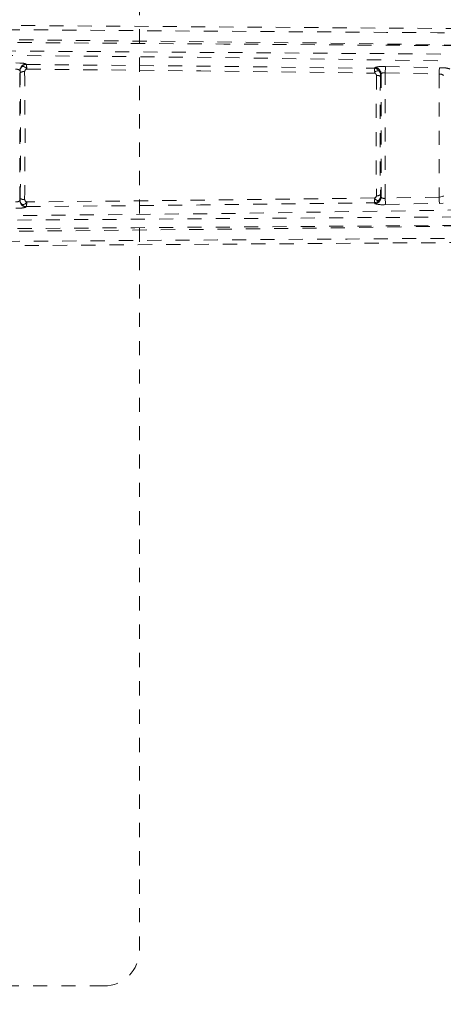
# Model space of a CAD drawing. Header units: inches. Extents: x 20.8 to 62.6, y 13 to 54.7.
# Tile 5 of 7: x 46.8 to 49.8, y 27.7 to 34.7. Entities that reach past the tile are written whole.
import ezdxf

# ---------------------------------------------------------------- set-up
doc = ezdxf.new("R2010")
doc.units = ezdxf.units.IN
doc.header["$MEASUREMENT"] = 0
doc.linetypes.add('SLD-Dashed', pattern=[0.075, 0.05, -0.025])
doc.linetypes.add('SLD-Solid', pattern=[0])

msp = doc.modelspace()

# ---------------------------------------------------------------- linework, layer by layer
at = {"color": 7, "linetype": 'SLD-Dashed', "lineweight": 0}
for p, q in [((47.6768, 39.6141), (47.6768, 28.1141)), ((46.8038, 34.3766), (46.8317, 34.3757)), ((46.8332, 34.3232), (46.8342, 34.321)), ((46.8332, 33.405), (46.8332, 34.3232)), ((46.8797, 34.3657), (46.8787, 34.3679)), ((49.3393, 34.3447), (49.3364, 34.3384)), ((49.4142, 34.3509), (49.7953, 34.3428)), ((49.7953, 34.3428), (49.8233, 34.3416)), ((49.3515, 34.2884), (49.3515, 34.2883)), ((49.3803, 34.2937), (49.3833, 34.3)), ((49.3833, 34.3), (49.3833, 33.4282)), ((49.4133, 33.422), (49.4133, 34.3062)), ((49.4133, 34.3062), (49.7944, 34.298)), ((49.7944, 34.298), (49.7944, 33.4302)), ((49.3515, 33.4398), (49.3515, 33.4399)), ((49.3833, 33.4282), (49.3803, 33.4346)), ((49.7944, 33.4302), (49.4133, 33.422)), ((46.8038, 33.3516), (46.8317, 33.3526)), ((46.8342, 33.4072), (46.8332, 33.405)), ((46.8787, 33.3603), (46.8797, 33.3625)), ((49.3364, 33.3899), (49.3393, 33.3835)), ((49.4142, 33.3773), (49.7953, 33.3854)), ((49.7953, 33.3854), (49.8233, 33.3867)), ((47.4268, 27.8641), (35.9268, 27.8641))]:
    msp.add_line(p, q, dxfattribs=at)
at = {"color": 7, "linetype": 'SLD-Dashed', "lineweight": 0, "flags": 128}
for points in [[(56.5414, 34.6005), (53.4091, 34.6012), (49.7847, 34.6198), (46.1601, 34.6451), (42.535, 34.6711)], [(57.0319, 34.5708), (56.3375, 34.5688), (55.6098, 34.568), (54.8486, 34.5682), (54.054, 34.5695), (53.27, 34.5718), (52.6004, 34.5744), (51.9677, 34.5773), (51.2942, 34.5808), (50.58, 34.5849), (50.3846, 34.5861), (50.1864, 34.5873), (49.9854, 34.5886), (49.7827, 34.5899), (49.6669, 34.5906), (49.4214, 34.5922), (49.1523, 34.594), (48.7209, 34.597), (48.2399, 34.6003), (47.7092, 34.604), (47.1287, 34.6082), (46.7385, 34.611), (46.3285, 34.6139), (45.923, 34.6168), (45.5411, 34.6196), (45.1737, 34.6222), (44.5536, 34.6267), (43.9797, 34.6308), (43.4519, 34.6346), (42.9702, 34.638), (42.5348, 34.6411)], [(42.6289, 34.5522), (44.7243, 34.5509), (46.8187, 34.5397), (48.9115, 34.5175), (51.0017, 34.485), (52.3134, 34.4613), (53.6229, 34.4378), (54.9296, 34.4181), (56.2326, 34.4075), (57.5308, 34.412)], [(56.9168, 34.4745), (55.6889, 34.4734), (54.4581, 34.4753), (53.2141, 34.4795), (51.9536, 34.4856), (50.7396, 34.4928), (49.5256, 34.5009), (49.3528, 34.5021), (49.1753, 34.5033), (48.993, 34.5046), (48.8059, 34.5059), (48.614, 34.5073), (48.4879, 34.5082), (48.2731, 34.5097), (48.0308, 34.5115), (47.7611, 34.5135), (47.4417, 34.5158), (47.0909, 34.5183), (46.7087, 34.5211), (46.3512, 34.5238), (46.0325, 34.5261), (45.77, 34.528), (45.5413, 34.5297), (45.3463, 34.5311), (45.256, 34.5317), (45.1217, 34.5327), (44.9886, 34.5337), (44.8568, 34.5346), (44.7262, 34.5356), (44.1588, 34.5396), (43.6166, 34.5435)], [(56.8049, 34.415), (53.5084, 34.4185), (50.2114, 34.4363), (46.914, 34.4596), (43.6164, 34.4835)], [(42.6844, 34.4434), (44.5509, 34.4423), (46.4168, 34.4328), (48.2816, 34.4141), (50.1447, 34.3861), (51.6333, 34.3587), (53.1195, 34.3296), (54.6027, 34.3041), (56.0817, 34.2893), (57.5551, 34.2948)], [(46.8811, 34.3326), (46.8758, 34.3412), (46.8688, 34.3474), (46.861, 34.3506), (46.8529, 34.3504), (46.8454, 34.3467), (46.8395, 34.3401), (46.8356, 34.3312), (46.8342, 34.321)], [(46.8797, 34.3657), (48.1084, 34.3539), (49.3364, 34.3384)], [(46.8811, 34.3326), (48.1101, 34.3204), (49.3384, 34.3045)], [(49.3803, 34.2937), (49.3791, 34.3033), (49.3757, 34.3116), (49.3703, 34.3178), (49.3637, 34.3212), (49.3565, 34.3214), (49.3494, 34.3184), (49.3431, 34.3126), (49.3384, 34.3046)], [(49.4142, 34.3509), (49.4142, 34.3493), (49.4141, 34.3463), (49.414, 34.3419), (49.4139, 34.3363), (49.4138, 34.3297), (49.4136, 34.3223), (49.4135, 34.3144), (49.4133, 34.3062)], [(49.7953, 34.3428), (49.7953, 34.3411), (49.7952, 34.3381), (49.7951, 34.3337), (49.795, 34.3281), (49.7949, 34.3215), (49.7947, 34.3141), (49.7945, 34.3062), (49.7944, 34.298)], [(57.5551, 33.4334), (56.0817, 33.4389), (54.6027, 33.4241), (53.1195, 33.3986), (51.6333, 33.3696), (50.1447, 33.3421), (48.2816, 33.3141), (46.4168, 33.2954), (44.5509, 33.2859), (42.6844, 33.2848)], [(49.3384, 33.4237), (48.1101, 33.4078), (46.8811, 33.3956)], [(49.3384, 33.4237), (49.3431, 33.4156), (49.3494, 33.4098), (49.3565, 33.4068), (49.3637, 33.407), (49.3703, 33.4104), (49.3757, 33.4166), (49.3791, 33.4249), (49.3803, 33.4346)], [(49.4133, 33.422), (49.4135, 33.4138), (49.4136, 33.4059), (49.4138, 33.3985), (49.4139, 33.3919), (49.414, 33.3863), (49.4141, 33.382), (49.4142, 33.3789), (49.4142, 33.3773)], [(49.7944, 33.4302), (49.8057, 33.4314), (49.8152, 33.4337), (49.8217, 33.4366), (49.8243, 33.4398), (49.8243, 33.4399)], [(49.7944, 33.4302), (49.7947, 33.4146), (49.795, 33.4002), (49.7952, 33.3899), (49.7953, 33.3854)], [(46.8342, 33.4072), (46.8356, 33.397), (46.8395, 33.3881), (46.8454, 33.3815), (46.8529, 33.3778), (46.861, 33.3776), (46.8688, 33.3809), (46.8758, 33.387), (46.8811, 33.3956)], [(46.8797, 33.3625), (48.1084, 33.3744), (49.3364, 33.3899)], [(42.6289, 33.176), (44.7243, 33.1773), (46.8187, 33.1885), (48.9115, 33.2107), (51.0017, 33.2432), (52.3134, 33.2669), (53.6229, 33.2905), (54.9296, 33.3101), (56.2326, 33.3207), (57.5308, 33.3162)], [(43.6164, 33.2448), (46.914, 33.2686), (50.2114, 33.2919), (53.5084, 33.3097), (56.8049, 33.3133)], [(43.6166, 33.1848), (44.2447, 33.1892), (44.9065, 33.194), (45.1758, 33.1959), (45.3828, 33.1974), (45.5746, 33.1988), (45.7972, 33.2004), (46.0561, 33.2023), (46.3471, 33.2044), (46.6702, 33.2068), (47.0195, 33.2094), (47.3453, 33.2117), (47.645, 33.2139), (47.9188, 33.2159), (48.4894, 33.22), (49.146, 33.2247), (49.8024, 33.2292), (50.4215, 33.2333), (51.102, 33.2376), (52.2528, 33.2442), (53.4174, 33.2495), (54.599, 33.2533), (55.7611, 33.2548), (56.9168, 33.2537)], [(57.0319, 33.1575), (56.1822, 33.1596), (55.2928, 33.1602), (54.3635, 33.1593), (53.3978, 33.1569), (52.6071, 33.1539), (51.9764, 33.151), (51.3025, 33.1475), (50.5855, 33.1433), (50.389, 33.1422), (50.1895, 33.1409), (49.987, 33.1397), (49.7826, 33.1383), (49.6646, 33.1376), (49.4155, 33.1359), (49.1434, 33.1341), (48.7096, 33.1312), (48.2278, 33.1278), (47.6982, 33.1241), (47.1208, 33.12), (46.7333, 33.1172), (46.3269, 33.1143), (45.8797, 33.1111), (45.4364, 33.1079), (45.0208, 33.1049), (44.5307, 33.1013), (44.0856, 33.0982), (43.6854, 33.0953), (43.3303, 33.0928), (43.0201, 33.0906), (42.7549, 33.0887), (42.5347, 33.0871)], [(56.5668, 33.1277), (53.4091, 33.127), (49.7847, 33.1084), (46.16, 33.0831), (42.535, 33.0571)]]:
    msp.add_lwpolyline(points, dxfattribs=at)
at = {"color": 7, "linetype": 'SLD-Solid', "lineweight": 15}
for radius in [20.875, 20.7569, 20.7569]:
    msp.add_circle((41.6768, 33.8641), radius, dxfattribs=at)
at = {"color": 7, "linetype": 'SLD-Dashed', "lineweight": 0}
for centre, radius, start, end in [((46.8085, 34.294), 0.0382, 49.81181, 98.02699), ((46.8376, 34.2648), 0.111, 68.26256, 93.04383), ((46.8783, 34.3228), 0.0451, 89.51817, 179.47465), ((46.8793, 34.3206), 0.0451, 89.51696, 179.46464), ((46.7662, 34.3092), 0.069, 358.48066, 9.84344), ((46.8869, 34.3129), 0.0205, 106.41704, 174.6224), ((46.6527, 34.3396), 0.2285, 358.24708, 6.56878), ((49.3352, 34.2932), 0.0451, 0.53488, 88.54029), ((49.1755, 34.3118), 0.163, 357.43756, 9.36099), ((49.3927, 34.1554), 0.1968, 83.72227, 105.73785), ((49.3382, 34.2996), 0.0451, 0.51234, 88.56322), ((49.8281, 34.2339), 0.1078, 66.93658, 92.55804), ((46.8598, 34.2733), 0.0421, 80.90332, 125.81997), ((13.2667, 33.8641), 33.5714, 359.24346, 0.75654), ((12.6576, 33.8641), 34.2119, 359.24523, 0.75485), ((49.3322, 34.2861), 0.0194, 6.59259, 71.47125), ((84.6197, 33.8641), 35.2708, 179.31087, 180.68913), ((49.3567, 34.2498), 0.0389, 54.20133, 97.7358), ((82.7848, 33.8641), 33.408, 179.28434, 180.71566), ((49.4459, 34.2828), 0.0665, 170.6009, 181.22748), ((49.4048, 34.2715), 0.0358, 76.33104, 126.97111), ((49.7988, 34.2606), 0.0377, 47.37684, 96.75244), ((46.7626, 33.4193), 0.0726, 350.43772, 1.23817), ((46.8598, 33.455), 0.0421, 234.17861, 279.0981), ((49.3352, 33.435), 0.0451, 271.45971, 359.46512), ((49.1755, 33.4164), 0.163, 350.63901, 2.56244), ((49.3328, 33.4416), 0.0188, 287.26397, 354.65951), ((49.3382, 33.4286), 0.0451, 271.43647, 359.48798), ((49.3567, 33.4784), 0.0389, 262.26309, 305.80036), ((49.4426, 33.4452), 0.0632, 178.49713, 189.67644), ((49.4048, 33.4568), 0.0358, 233.02925, 283.66859), ((46.8085, 33.4342), 0.0382, 261.96931, 310.19189), ((46.8376, 33.4634), 0.111, 266.957, 291.7359), ((46.8783, 33.4054), 0.0451, 180.52507, 270.48136), ((46.8793, 33.4076), 0.0451, 180.53504, 270.48335), ((46.8876, 33.4159), 0.0213, 186.68069, 252.27987), ((46.6527, 33.3886), 0.2285, 353.4311, 1.75296), ((49.3927, 33.5728), 0.1967, 254.26082, 276.27906), ((47.4268, 28.1141), 0.25, 270, 0)]:
    msp.add_arc(centre, radius, start, end, dxfattribs=at)

doc.saveas('drawing.dxf')
